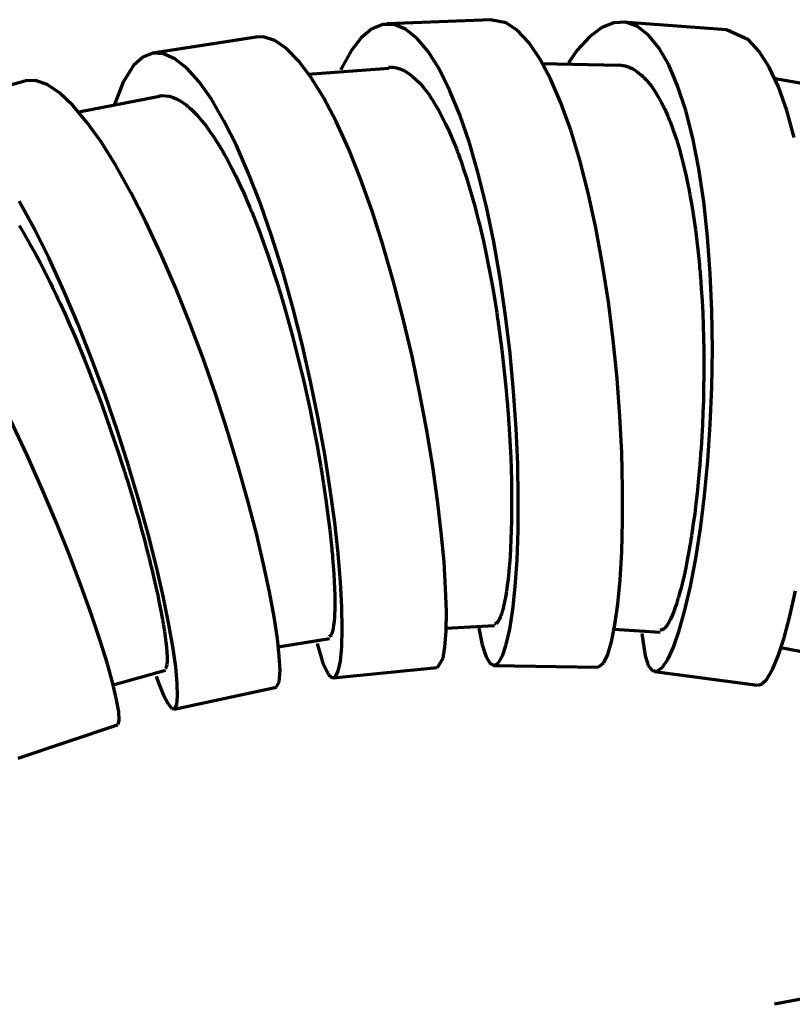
# Model space of a CAD drawing. Header units: millimetres. Extents: x 76 to 932, y 218 to 766.
# Tile 35 of 98: x 298 to 335, y 596 to 642. Entities that reach past the tile are written whole.
import ezdxf

# ---------------------------------------------------------------- set-up
doc = ezdxf.new("R2010")
doc.units = ezdxf.units.MM
doc.layers.add('Livello 1', color=18, linetype='Continuous', true_color=0x000000)

msp = doc.modelspace()

# ---------------------------------------------------------------- linework, layer by layer
at = {"layer": 'Livello 1', "color": 18, "lineweight": 70, "true_color": 0x000000}
for p, q in [((320.304, 642.253), (315.39, 642.052)), ((321.006, 642.098), (320.278, 642.25)), ((314.666, 641.819), (314.165, 641.399)), ((315.185, 642.027), (314.666, 641.819)), ((315.716, 642.024), (315.185, 642.027)), ((316.253, 641.809), (315.716, 642.024)), ((316.79, 641.382), (316.253, 641.809)), ((321.543, 641.738), (321.006, 642.098)), ((325.526, 641.886), (324.947, 641.445)), ((326.1, 642.112), (325.526, 641.886)), ((326.664, 642.13), (326.1, 642.112)), ((331.431, 641.77), (326.544, 642.144)), ((327.211, 641.932), (326.664, 642.13)), ((327.735, 641.53), (327.211, 641.932)), ((332.466, 641.304), (331.427, 641.773)), ((309.196, 641.435), (304.319, 640.666)), ((309.544, 641.438), (309.185, 641.435)), ((310.075, 641.269), (309.544, 641.438)), ((314.165, 641.399), (313.686, 640.775)), ((317.321, 640.754), (316.79, 641.382)), ((322.077, 641.174), (321.543, 641.738)), ((324.947, 641.445), (324.371, 640.807)), ((328.231, 640.92), (327.735, 641.53)), ((332.972, 640.757), (332.466, 641.304)), ((310.63, 640.891), (310.075, 641.269)), ((311.204, 640.309), (310.63, 640.891)), ((322.602, 640.408), (322.077, 641.174)), ((328.693, 640.115), (328.231, 640.92)), ((303.839, 640.482), (303.402, 640.091)), ((304.316, 640.666), (303.839, 640.482)), ((304.826, 640.641), (304.316, 640.666)), ((305.365, 640.405), (304.826, 640.641)), ((305.926, 639.964), (305.365, 640.405)), ((313.686, 640.775), (313.236, 639.957)), ((317.84, 639.935), (317.321, 640.754)), ((323.112, 639.456), (322.602, 640.408)), ((324.371, 640.807), (323.957, 640.214)), ((333.446, 640.013), (332.972, 640.757)), ((303.402, 640.091), (302.911, 639.3)), ((306.503, 639.322), (305.926, 639.964)), ((311.79, 639.533), (311.204, 640.309)), ((315.467, 639.946), (311.646, 639.671)), ((313.236, 639.957), (313.199, 639.879)), ((315.457, 640.016), (315.471, 640.016)), ((315.471, 640.016), (315.652, 640.009)), ((315.652, 640.009), (315.834, 639.978)), ((315.834, 639.978), (315.88, 639.967)), ((315.88, 639.967), (315.926, 639.953)), ((315.926, 639.953), (315.949, 639.946)), ((315.949, 639.946), (315.972, 639.939)), ((315.972, 639.939), (315.995, 639.928)), ((315.995, 639.928), (316.018, 639.921)), ((316.018, 639.921), (316.11, 639.882)), ((318.343, 638.93), (317.84, 639.935)), ((326.362, 640.087), (322.678, 640.165)), ((326.353, 640.115), (326.633, 640.073)), ((326.633, 640.073), (326.819, 640.009)), ((326.819, 640.009), (327.002, 639.925)), ((327.002, 639.925), (327.183, 639.812)), ((329.116, 639.127), (328.693, 640.115)), ((333.883, 639.078), (333.446, 640.013)), ((312.382, 638.574), (311.79, 639.533)), ((316.11, 639.882), (316.202, 639.837)), ((316.202, 639.837), (316.386, 639.727)), ((316.386, 639.727), (316.568, 639.593)), ((316.568, 639.593), (316.75, 639.434)), ((316.75, 639.434), (316.931, 639.251)), ((323.601, 638.33), (323.112, 639.456)), ((327.183, 639.812), (327.362, 639.671)), ((327.362, 639.671), (327.406, 639.636)), ((327.406, 639.636), (327.45, 639.593)), ((327.45, 639.593), (327.472, 639.572)), ((327.472, 639.572), (327.494, 639.551)), ((327.494, 639.551), (327.516, 639.53)), ((327.516, 639.53), (327.538, 639.509)), ((327.538, 639.509), (327.625, 639.417)), ((337.098, 638.866), (333.647, 639.473)), ((298.271, 639.357), (293.497, 638.044)), ((298.291, 639.364), (298.263, 639.357)), ((298.779, 639.378), (298.291, 639.364)), ((299.319, 639.187), (298.779, 639.378)), ((299.905, 638.796), (299.319, 639.187)), ((302.911, 639.3), (302.497, 638.203)), ((307.09, 638.493), (306.503, 639.322)), ((316.931, 639.251), (317.112, 639.043)), ((317.112, 639.043), (317.293, 638.81)), ((327.625, 639.417), (327.71, 639.318)), ((327.71, 639.318), (327.878, 639.106)), ((327.878, 639.106), (328.041, 638.873)), ((329.496, 637.97), (329.116, 639.127)), ((334.278, 637.967), (333.883, 639.078)), ((300.531, 638.207), (299.905, 638.796)), ((304.64, 638.623), (300.821, 637.886)), ((304.591, 638.648), (304.749, 638.669)), ((304.749, 638.669), (304.923, 638.662)), ((304.923, 638.662), (305.1, 638.634)), ((305.1, 638.634), (305.28, 638.581)), ((305.28, 638.581), (305.463, 638.5)), ((305.463, 638.5), (305.65, 638.394)), ((307.68, 637.484), (307.09, 638.493)), ((312.974, 637.445), (312.382, 638.574)), ((317.293, 638.81), (317.338, 638.746)), ((317.338, 638.746), (317.383, 638.683)), ((317.383, 638.683), (317.428, 638.62)), ((317.428, 638.62), (317.472, 638.552)), ((317.472, 638.552), (317.561, 638.415)), ((318.823, 637.759), (318.343, 638.93)), ((328.041, 638.873), (328.2, 638.612)), ((328.2, 638.612), (328.354, 638.334)), ((301.19, 637.431), (300.531, 638.207)), ((305.65, 638.394), (305.84, 638.263)), ((305.84, 638.263), (305.889, 638.228)), ((305.889, 638.228), (305.937, 638.189)), ((305.937, 638.189), (305.961, 638.168)), ((305.961, 638.168), (305.986, 638.15)), ((305.986, 638.15), (306.01, 638.129)), ((306.01, 638.129), (306.034, 638.108)), ((306.034, 638.108), (306.131, 638.02)), ((317.561, 638.415), (317.65, 638.27)), ((317.65, 638.27), (317.824, 637.97)), ((324.065, 637.043), (323.601, 638.33)), ((328.354, 638.334), (328.504, 638.03)), ((328.504, 638.03), (328.65, 637.702)), ((306.131, 638.02), (306.229, 637.928)), ((306.229, 637.928), (306.425, 637.723)), ((306.425, 637.723), (306.622, 637.498)), ((317.824, 637.97), (317.996, 637.649)), ((317.996, 637.649), (318.165, 637.307)), ((319.275, 636.439), (318.823, 637.759)), ((328.65, 637.702), (328.668, 637.66)), ((328.668, 637.66), (328.686, 637.614)), ((328.686, 637.614), (328.704, 637.572)), ((328.704, 637.572), (328.722, 637.529)), ((329.83, 636.662), (329.496, 637.97)), ((334.628, 636.693), (334.278, 637.967)), ((301.873, 636.478), (301.19, 637.431)), ((306.622, 637.498), (306.82, 637.251)), ((306.82, 637.251), (307.019, 636.979)), ((308.267, 636.312), (307.68, 637.484)), ((313.557, 636.164), (312.974, 637.445)), ((318.165, 637.307), (318.332, 636.944)), ((328.722, 637.529), (328.757, 637.441)), ((328.757, 637.441), (328.792, 637.35)), ((328.792, 637.35), (328.86, 637.17)), ((328.86, 637.17), (328.927, 636.983)), ((307.019, 636.979), (307.219, 636.683)), ((307.219, 636.683), (307.421, 636.365)), ((318.332, 636.944), (318.497, 636.559)), ((324.497, 635.617), (324.065, 637.043)), ((328.927, 636.983), (329.057, 636.595)), ((330.115, 635.215), (329.83, 636.662)), ((302.574, 635.36), (301.873, 636.478)), ((307.421, 636.365), (307.446, 636.323)), ((307.446, 636.323), (307.472, 636.284)), ((307.472, 636.284), (307.497, 636.242)), ((307.497, 636.242), (307.522, 636.199)), ((307.522, 636.199), (307.573, 636.111)), ((308.844, 634.996), (308.267, 636.312)), ((314.127, 634.742), (313.557, 636.164)), ((318.497, 636.559), (318.659, 636.154)), ((319.695, 634.982), (319.275, 636.439)), ((329.057, 636.595), (329.18, 636.189)), ((329.18, 636.189), (329.298, 635.762)), ((307.573, 636.111), (307.623, 636.027)), ((307.623, 636.027), (307.724, 635.85)), ((307.724, 635.85), (307.824, 635.667)), ((318.659, 636.154), (318.679, 636.101)), ((318.679, 636.101), (318.699, 636.048)), ((318.699, 636.048), (318.719, 635.995)), ((318.719, 635.995), (318.739, 635.942)), ((318.739, 635.942), (318.778, 635.836)), ((318.778, 635.836), (318.818, 635.727)), ((318.818, 635.727), (318.896, 635.508)), ((329.298, 635.762), (329.41, 635.321)), ((303.284, 634.097), (302.574, 635.36)), ((307.824, 635.667), (308.024, 635.293)), ((308.024, 635.293), (308.222, 634.898)), ((318.896, 635.508), (318.972, 635.286)), ((318.972, 635.286), (319.122, 634.831)), ((324.895, 634.069), (324.497, 635.617)), ((329.41, 635.321), (329.516, 634.862)), ((308.222, 634.898), (308.419, 634.485)), ((309.405, 633.55), (308.844, 634.996)), ((319.122, 634.831), (319.268, 634.361)), ((320.079, 633.416), (319.695, 634.982)), ((329.516, 634.862), (329.617, 634.383)), ((330.349, 633.652), (330.115, 635.215)), ((308.419, 634.485), (308.615, 634.055)), ((314.677, 633.208), (314.127, 634.742)), ((319.268, 634.361), (319.409, 633.875)), ((329.617, 634.383), (329.63, 634.323)), ((329.63, 634.323), (329.642, 634.263)), ((303.995, 632.703), (303.284, 634.097)), ((308.615, 634.055), (308.713, 633.832)), ((319.409, 633.875), (319.547, 633.377)), ((325.254, 632.421), (324.895, 634.069)), ((329.642, 634.263), (329.654, 634.199)), ((329.654, 634.199), (329.666, 634.139)), ((329.666, 634.139), (329.689, 634.016)), ((329.689, 634.016), (329.712, 633.889)), ((329.712, 633.889), (329.757, 633.638)), ((298.714, 632.389), (298.007, 633.688)), ((308.713, 633.832), (308.81, 633.607)), ((308.81, 633.607), (308.859, 633.494)), ((308.859, 633.494), (308.907, 633.377)), ((308.907, 633.377), (308.931, 633.317)), ((309.944, 631.998), (309.405, 633.55)), ((319.547, 633.377), (319.614, 633.123)), ((320.424, 631.758), (320.079, 633.416)), ((329.757, 633.638), (329.8, 633.384)), ((329.8, 633.384), (329.881, 632.869)), ((330.53, 631.998), (330.349, 633.652)), ((308.931, 633.317), (308.956, 633.261)), ((308.956, 633.261), (308.98, 633.201)), ((308.98, 633.201), (309.004, 633.141)), ((309.004, 633.141), (309.196, 632.661)), ((315.201, 631.578), (314.677, 633.208)), ((319.614, 633.123), (319.68, 632.862)), ((298.004, 632.531), (298.034, 632.481)), ((298.034, 632.481), (298.273, 632.075)), ((304.699, 631.197), (303.995, 632.703)), ((309.196, 632.661), (309.383, 632.171)), ((319.68, 632.862), (319.713, 632.732)), ((319.713, 632.732), (319.745, 632.601)), ((319.745, 632.601), (319.762, 632.534)), ((319.762, 632.534), (319.778, 632.467)), ((319.778, 632.467), (319.794, 632.4)), ((329.881, 632.869), (329.956, 632.34)), ((298.273, 632.075), (298.512, 631.659)), ((299.419, 630.971), (298.714, 632.389)), ((309.383, 632.171), (309.568, 631.666)), ((310.455, 630.361), (309.944, 631.998)), ((319.794, 632.4), (319.81, 632.333)), ((319.81, 632.333), (319.934, 631.793)), ((325.572, 630.696), (325.254, 632.421)), ((329.956, 632.34), (330.024, 631.804)), ((330.657, 630.269), (330.53, 631.998)), ((298.512, 631.659), (298.751, 631.225)), ((309.568, 631.666), (309.749, 631.155)), ((315.693, 629.878), (315.201, 631.578)), ((319.934, 631.793), (320.052, 631.25)), ((320.726, 630.036), (320.424, 631.758)), ((330.024, 631.804), (330.085, 631.254)), ((298.751, 631.225), (298.989, 630.781)), ((305.387, 629.606), (304.699, 631.197)), ((309.749, 631.155), (309.927, 630.633)), ((320.052, 631.25), (320.166, 630.696)), ((330.085, 631.254), (330.114, 630.975)), ((298.989, 630.781), (299.226, 630.319)), ((300.113, 629.454), (299.419, 630.971)), ((309.927, 630.633), (310.102, 630.096)), ((320.166, 630.696), (320.273, 630.135)), ((325.845, 628.922), (325.572, 630.696)), ((330.114, 630.975), (330.141, 630.696)), ((330.141, 630.696), (330.154, 630.551)), ((299.226, 630.319), (299.463, 629.846)), ((310.933, 628.661), (310.455, 630.361)), ((320.273, 630.135), (320.376, 629.567)), ((330.154, 630.551), (330.166, 630.41)), ((330.166, 630.41), (330.172, 630.34)), ((330.172, 630.34), (330.178, 630.269)), ((330.178, 630.269), (330.184, 630.195)), ((330.184, 630.195), (330.19, 630.125)), ((330.19, 630.125), (330.233, 629.55)), ((330.732, 628.495), (330.657, 630.269)), ((299.463, 629.846), (299.582, 629.602)), ((310.102, 630.096), (310.188, 629.825)), ((310.188, 629.825), (310.273, 629.55)), ((316.15, 628.128), (315.693, 629.878)), ((320.984, 628.265), (320.726, 630.036)), ((299.582, 629.602), (299.7, 629.356)), ((299.7, 629.356), (299.759, 629.232)), ((299.759, 629.232), (299.818, 629.105)), ((300.791, 627.856), (300.113, 629.454)), ((306.054, 627.948), (305.387, 629.606)), ((310.273, 629.55), (310.316, 629.412)), ((310.316, 629.412), (310.358, 629.274)), ((310.358, 629.274), (310.379, 629.204)), ((310.379, 629.204), (310.4, 629.137)), ((320.376, 629.567), (320.473, 628.996)), ((330.233, 629.55), (330.268, 628.971)), ((299.818, 629.105), (299.848, 629.042)), ((299.848, 629.042), (299.877, 628.978)), ((299.877, 628.978), (299.907, 628.915)), ((299.907, 628.915), (299.936, 628.851)), ((299.936, 628.851), (300.17, 628.34)), ((310.4, 629.137), (310.421, 629.066)), ((310.421, 629.066), (310.442, 628.996)), ((310.442, 628.996), (310.605, 628.435)), ((320.473, 628.996), (320.52, 628.706)), ((326.072, 627.119), (325.845, 628.922)), ((330.268, 628.971), (330.298, 628.389)), ((300.17, 628.34), (300.399, 627.825)), ((310.605, 628.435), (310.763, 627.874)), ((311.375, 626.921), (310.933, 628.661)), ((320.52, 628.706), (320.565, 628.414)), ((320.565, 628.414), (320.588, 628.269)), ((320.588, 628.269), (320.609, 628.121)), ((321.197, 626.48), (320.984, 628.265)), ((330.298, 628.389), (330.321, 627.803)), ((330.755, 626.699), (330.732, 628.495)), ((300.399, 627.825), (300.626, 627.299)), ((301.443, 626.202), (300.791, 627.856)), ((306.689, 626.251), (306.054, 627.948)), ((310.763, 627.874), (310.916, 627.309)), ((316.567, 626.357), (316.15, 628.128)), ((320.609, 628.121), (320.62, 628.05)), ((320.62, 628.05), (320.631, 627.976)), ((320.631, 627.976), (320.641, 627.902)), ((320.641, 627.902), (320.652, 627.828)), ((320.652, 627.828), (320.733, 627.242)), ((330.321, 627.803), (330.337, 627.218)), ((300.626, 627.299), (300.85, 626.766)), ((310.916, 627.309), (311.064, 626.741)), ((311.775, 625.168), (311.375, 626.921)), ((320.733, 627.242), (320.808, 626.66)), ((326.253, 625.313), (326.072, 627.119)), ((330.337, 627.218), (330.348, 626.629)), ((300.85, 626.766), (301.07, 626.23)), ((311.064, 626.741), (311.208, 626.173)), ((320.808, 626.66), (320.877, 626.078)), ((321.363, 624.699), (321.197, 626.48)), ((330.348, 626.629), (330.351, 626.336)), ((330.728, 624.904), (330.755, 626.699)), ((301.07, 626.23), (301.287, 625.687)), ((302.063, 624.515), (301.443, 626.202)), ((307.289, 624.533), (306.689, 626.251)), ((311.208, 626.173), (311.346, 625.602)), ((316.939, 624.59), (316.567, 626.357)), ((320.877, 626.078), (320.94, 625.5)), ((330.351, 626.336), (330.352, 626.039)), ((330.352, 626.039), (330.352, 625.965)), ((330.352, 625.965), (330.352, 625.891)), ((301.287, 625.687), (301.395, 625.411)), ((311.346, 625.602), (311.414, 625.313)), ((320.94, 625.5), (320.998, 624.921)), ((330.351, 625.595), (330.35, 625.447)), ((330.352, 625.743), (330.351, 625.595)), ((330.352, 625.891), (330.352, 625.817)), ((330.352, 625.817), (330.352, 625.743)), ((301.395, 625.411), (301.501, 625.136)), ((301.501, 625.136), (301.528, 625.066)), ((301.528, 625.066), (301.554, 624.995)), ((311.414, 625.313), (311.48, 625.027)), ((311.48, 625.027), (311.496, 624.953)), ((312.132, 623.425), (311.775, 625.168)), ((326.387, 623.528), (326.253, 625.313)), ((330.35, 625.447), (330.343, 624.861)), ((301.554, 624.995), (301.581, 624.928)), ((301.581, 624.928), (301.607, 624.858)), ((301.607, 624.858), (301.66, 624.72)), ((301.66, 624.72), (301.712, 624.579)), ((301.712, 624.579), (301.917, 624.025)), ((311.496, 624.953), (311.513, 624.882)), ((311.513, 624.882), (311.529, 624.812)), ((311.529, 624.812), (311.545, 624.738)), ((311.545, 624.738), (311.577, 624.597)), ((311.577, 624.597), (311.609, 624.452)), ((317.266, 622.847), (316.939, 624.59)), ((320.998, 624.921), (321.05, 624.343)), ((321.482, 622.953), (321.363, 624.699)), ((330.343, 624.861), (330.329, 624.279)), ((330.654, 623.136), (330.728, 624.904)), ((302.645, 622.819), (302.063, 624.515)), ((307.846, 622.826), (307.289, 624.533)), ((311.609, 624.452), (311.731, 623.884)), ((321.05, 624.343), (321.074, 624.057)), ((330.329, 624.279), (330.31, 623.704)), ((301.917, 624.025), (302.116, 623.475)), ((311.731, 623.884), (311.847, 623.323)), ((321.074, 624.057), (321.097, 623.771)), ((321.097, 623.771), (321.102, 623.697)), ((321.102, 623.697), (321.108, 623.626)), ((321.108, 623.626), (321.113, 623.556)), ((330.31, 623.704), (330.286, 623.136)), ((298.359, 621.714), (297.586, 623.355)), ((302.116, 623.475), (302.309, 622.924)), ((311.847, 623.323), (311.957, 622.766)), ((312.442, 621.718), (312.132, 623.425)), ((321.113, 623.556), (321.118, 623.485)), ((321.118, 623.485), (321.128, 623.341)), ((321.128, 623.341), (321.138, 623.2)), ((321.138, 623.2), (321.173, 622.642)), ((326.474, 621.796), (326.387, 623.528)), ((302.309, 622.924), (302.497, 622.378)), ((303.183, 621.136), (302.645, 622.819)), ((308.355, 621.146), (307.846, 622.826)), ((311.957, 622.766), (312.061, 622.215)), ((317.543, 621.157), (317.266, 622.847)), ((321.557, 621.256), (321.482, 622.953)), ((330.286, 623.136), (330.256, 622.575)), ((330.537, 621.418), (330.654, 623.136)), ((302.497, 622.378), (302.68, 621.831)), ((312.061, 622.215), (312.159, 621.672)), ((321.173, 622.642), (321.203, 622.095)), ((330.256, 622.575), (330.222, 622.021)), ((302.68, 621.831), (302.858, 621.288)), ((321.203, 622.095), (321.227, 621.556)), ((326.516, 620.134), (326.474, 621.796)), ((330.222, 622.021), (330.202, 621.746)), ((299.088, 620.085), (298.359, 621.714)), ((302.858, 621.288), (302.901, 621.15)), ((312.159, 621.672), (312.252, 621.136)), ((312.702, 620.07), (312.442, 621.718)), ((321.227, 621.556), (321.245, 621.03)), ((330.171, 621.333), (330.166, 621.266)), ((330.177, 621.404), (330.171, 621.333)), ((330.182, 621.471), (330.177, 621.404)), ((330.202, 621.746), (330.182, 621.471)), ((330.38, 619.774), (330.537, 621.418)), ((302.901, 621.15), (302.945, 621.016)), ((302.945, 621.016), (302.966, 620.949)), ((302.966, 620.949), (302.988, 620.878)), ((302.988, 620.878), (303.009, 620.811)), ((303.672, 619.492), (303.183, 621.136)), ((308.811, 619.527), (308.355, 621.146)), ((312.252, 621.136), (312.274, 621.002)), ((312.274, 621.002), (312.296, 620.871)), ((312.296, 620.871), (312.307, 620.804)), ((317.771, 619.545), (317.543, 621.157)), ((321.245, 621.03), (321.259, 620.511)), ((321.587, 619.64), (321.557, 621.256)), ((330.138, 620.931), (330.089, 620.406)), ((330.149, 621.065), (330.138, 620.931)), ((330.16, 621.199), (330.149, 621.065)), ((330.166, 621.266), (330.16, 621.199)), ((303.009, 620.811), (303.03, 620.744)), ((303.03, 620.744), (303.114, 620.476)), ((303.114, 620.476), (303.196, 620.208)), ((312.307, 620.804), (312.318, 620.737)), ((312.318, 620.737), (312.328, 620.67)), ((312.328, 620.67), (312.339, 620.607)), ((312.339, 620.607), (312.38, 620.346)), ((321.259, 620.511), (321.268, 620.007)), ((330.089, 620.406), (330.036, 619.898)), ((299.766, 618.49), (299.088, 620.085)), ((303.196, 620.208), (303.355, 619.686)), ((312.38, 620.346), (312.42, 620.088)), ((312.42, 620.088), (312.494, 619.584)), ((312.914, 618.504), (312.702, 620.07)), ((321.268, 620.007), (321.269, 619.88)), ((326.516, 618.568), (326.516, 620.134)), ((330.036, 619.898), (329.98, 619.4)), ((303.355, 619.686), (303.506, 619.171)), ((304.108, 617.911), (303.672, 619.492)), ((309.21, 617.986), (308.811, 619.527)), ((312.494, 619.584), (312.561, 619.093)), ((317.948, 618.031), (317.771, 619.545)), ((321.269, 619.88), (321.27, 619.756)), ((321.27, 619.756), (321.27, 619.693)), ((321.27, 619.693), (321.271, 619.633)), ((321.271, 619.633), (321.271, 619.57)), ((321.271, 619.57), (321.271, 619.51)), ((321.271, 619.51), (321.271, 619.266)), ((321.575, 618.127), (321.587, 619.64)), ((330.188, 618.229), (330.38, 619.774)), ((303.506, 619.171), (303.65, 618.666)), ((312.561, 619.093), (312.623, 618.617)), ((321.27, 619.03), (321.263, 618.568)), ((321.271, 619.266), (321.27, 619.03)), ((329.98, 619.4), (329.92, 618.917)), ((303.65, 618.666), (303.787, 618.173)), ((312.623, 618.617), (312.679, 618.155)), ((313.075, 617.044), (312.914, 618.504)), ((321.263, 618.568), (321.253, 618.123)), ((326.475, 617.118), (326.516, 618.568)), ((329.92, 618.917), (329.856, 618.451)), ((300.385, 616.955), (299.766, 618.49)), ((303.787, 618.173), (303.918, 617.686)), ((312.679, 618.155), (312.728, 617.707)), ((318.076, 616.641), (317.948, 618.031)), ((321.253, 618.123), (321.238, 617.696)), ((321.525, 616.733), (321.575, 618.127)), ((329.856, 618.451), (329.789, 617.996)), ((329.968, 616.8), (330.188, 618.229)), ((303.918, 617.686), (304.042, 617.213)), ((304.487, 616.416), (304.108, 617.911)), ((309.551, 616.543), (309.21, 617.986)), ((312.728, 617.707), (312.772, 617.273)), ((321.238, 617.696), (321.219, 617.291)), ((329.728, 617.612), (329.719, 617.559)), ((329.737, 617.664), (329.728, 617.612)), ((329.746, 617.721), (329.737, 617.664)), ((329.754, 617.774), (329.746, 617.721)), ((329.772, 617.883), (329.754, 617.774)), ((329.789, 617.996), (329.772, 617.883)), ((304.042, 617.213), (304.072, 617.097)), ((312.772, 617.273), (312.782, 617.167)), ((312.782, 617.167), (312.792, 617.061)), ((321.219, 617.291), (321.195, 616.899)), ((326.398, 615.805), (326.475, 617.118)), ((329.647, 617.139), (329.572, 616.74)), ((329.683, 617.343), (329.647, 617.139)), ((329.719, 617.559), (329.683, 617.343)), ((300.939, 615.502), (300.385, 616.955)), ((304.072, 617.097), (304.101, 616.98)), ((304.101, 616.98), (304.116, 616.924)), ((304.116, 616.924), (304.13, 616.864)), ((304.13, 616.864), (304.144, 616.807)), ((304.144, 616.807), (304.158, 616.751)), ((304.158, 616.751), (304.214, 616.525)), ((312.792, 617.061), (312.801, 616.959)), ((312.801, 616.959), (312.81, 616.853)), ((312.81, 616.853), (312.827, 616.652)), ((312.827, 616.652), (312.842, 616.458)), ((313.188, 615.707), (313.075, 617.044)), ((318.154, 615.389), (318.076, 616.641)), ((321.195, 616.899), (321.168, 616.525)), ((321.44, 615.481), (321.525, 616.733)), ((329.572, 616.74), (329.496, 616.363)), ((329.724, 615.505), (329.968, 616.8)), ((304.214, 616.525), (304.267, 616.306)), ((304.267, 616.306), (304.368, 615.876)), ((304.806, 615.026), (304.487, 616.416)), ((309.829, 615.227), (309.551, 616.543)), ((312.842, 616.458), (312.868, 616.081)), ((321.137, 616.172), (321.12, 616.003)), ((321.145, 616.257), (321.137, 616.172)), ((321.153, 616.345), (321.145, 616.257)), ((321.157, 616.391), (321.153, 616.345)), ((321.161, 616.437), (321.157, 616.391)), ((321.164, 616.479), (321.161, 616.437)), ((321.168, 616.525), (321.164, 616.479)), ((329.496, 616.363), (329.418, 616.003)), ((304.368, 615.876), (304.461, 615.467)), ((312.868, 616.081), (312.888, 615.724)), ((312.888, 615.724), (312.903, 615.389)), ((313.252, 614.514), (313.188, 615.707)), ((321.103, 615.841), (321.066, 615.534)), ((321.12, 616.003), (321.103, 615.841)), ((326.289, 614.652), (326.398, 615.805)), ((329.418, 616.003), (329.339, 615.668)), ((301.424, 614.151), (300.939, 615.502)), ((304.461, 615.467), (304.547, 615.072)), ((312.903, 615.389), (312.912, 615.072)), ((318.186, 614.295), (318.154, 615.389)), ((321.026, 615.248), (320.983, 614.987)), ((321.066, 615.534), (321.026, 615.248)), ((321.323, 614.391), (321.44, 615.481)), ((329.258, 615.35), (329.177, 615.054)), ((329.339, 615.668), (329.258, 615.35)), ((329.462, 614.373), (329.724, 615.505)), ((334.415, 614.084), (334.676, 615.283)), ((304.547, 615.072), (304.625, 614.694)), ((305.065, 613.763), (304.806, 615.026)), ((310.046, 614.049), (309.829, 615.227)), ((312.912, 615.072), (312.916, 614.779)), ((312.916, 614.779), (312.915, 614.504)), ((320.983, 614.987), (320.938, 614.751)), ((329.095, 614.782), (329.054, 614.655)), ((329.116, 614.849), (329.095, 614.782)), ((329.136, 614.916), (329.116, 614.849)), ((329.146, 614.952), (329.136, 614.916)), ((329.156, 614.983), (329.146, 614.952)), ((329.167, 615.019), (329.156, 614.983)), ((329.177, 615.054), (329.167, 615.019)), ((304.625, 614.694), (304.696, 614.338)), ((304.696, 614.338), (304.759, 613.996)), ((312.91, 614.313), (312.909, 614.253)), ((312.912, 614.377), (312.91, 614.313)), ((312.913, 614.408), (312.912, 614.377)), ((312.914, 614.44), (312.913, 614.408)), ((312.915, 614.504), (312.914, 614.472)), ((312.914, 614.472), (312.914, 614.44)), ((313.271, 613.481), (313.252, 614.514)), ((320.834, 614.32), (320.828, 614.299)), ((320.84, 614.341), (320.834, 614.32)), ((320.89, 614.535), (320.84, 614.341)), ((320.938, 614.751), (320.89, 614.535)), ((321.18, 613.47), (321.323, 614.391)), ((326.151, 613.671), (326.289, 614.652)), ((328.932, 614.31), (328.852, 614.112)), ((329.013, 614.532), (328.932, 614.31)), ((329.054, 614.655), (329.013, 614.532)), ((329.191, 613.406), (329.462, 614.373)), ((301.835, 612.923), (301.424, 614.151)), ((304.759, 613.996), (304.766, 613.953)), ((304.766, 613.953), (304.774, 613.914)), ((304.774, 613.914), (304.781, 613.872)), ((304.781, 613.872), (304.788, 613.833)), ((310.201, 613.033), (310.046, 614.049)), ((312.897, 614.027), (312.882, 613.826)), ((312.904, 614.137), (312.897, 614.027)), ((312.909, 614.253), (312.904, 614.137)), ((318.173, 613.375), (318.186, 614.295)), ((320.683, 613.922), (320.629, 613.83)), ((320.737, 614.034), (320.683, 613.922)), ((320.763, 614.101), (320.737, 614.034)), ((320.789, 614.176), (320.763, 614.101)), ((320.802, 614.214), (320.789, 614.176)), ((320.815, 614.257), (320.802, 614.214)), ((320.821, 614.278), (320.815, 614.257)), ((320.828, 614.299), (320.821, 614.278)), ((328.772, 613.936), (328.694, 613.784)), ((328.852, 614.112), (328.772, 613.936)), ((334.143, 613.057), (334.415, 614.084)), ((304.788, 613.833), (304.802, 613.752)), ((304.802, 613.752), (304.815, 613.675)), ((304.815, 613.675), (304.84, 613.523)), ((304.84, 613.523), (304.863, 613.375)), ((305.262, 612.644), (305.065, 613.763)), ((312.838, 613.498), (312.81, 613.371)), ((312.862, 613.65), (312.838, 613.498)), ((312.882, 613.826), (312.862, 613.65)), ((313.246, 612.627), (313.271, 613.481)), ((318.172, 613.519), (320.467, 613.636)), ((319.724, 613.516), (319.886, 612.722)), ((320.464, 613.717), (320.459, 613.717)), ((320.492, 613.72), (320.464, 613.717)), ((320.519, 613.727), (320.492, 613.72)), ((320.574, 613.766), (320.519, 613.727)), ((320.629, 613.83), (320.574, 613.766)), ((321.016, 612.74), (321.18, 613.47)), ((325.99, 612.874), (326.151, 613.671)), ((326.107, 613.47), (328.285, 613.322)), ((328.397, 613.435), (328.286, 613.414)), ((328.432, 613.456), (328.397, 613.435)), ((328.468, 613.484), (328.432, 613.456)), ((328.504, 613.519), (328.468, 613.484)), ((328.541, 613.558), (328.504, 613.519)), ((328.617, 613.66), (328.541, 613.558)), ((328.694, 613.784), (328.617, 613.66)), ((328.916, 612.623), (329.191, 613.406)), ((302.169, 611.833), (301.835, 612.923)), ((304.863, 613.375), (304.903, 613.1)), ((304.903, 613.1), (304.936, 612.846)), ((310.294, 612.186), (310.201, 613.033)), ((310.243, 612.634), (312.663, 613.033)), ((312.661, 613.114), (312.65, 613.11)), ((312.703, 613.138), (312.661, 613.114)), ((312.742, 613.191), (312.703, 613.138)), ((312.751, 613.205), (312.742, 613.191)), ((312.76, 613.227), (312.751, 613.205)), ((312.769, 613.244), (312.76, 613.227)), ((312.778, 613.269), (312.769, 613.244)), ((312.794, 613.315), (312.778, 613.269)), ((312.81, 613.371), (312.794, 613.315)), ((318.119, 612.641), (318.173, 613.375)), ((327.42, 613.269), (327.573, 612.204)), ((333.865, 612.211), (334.143, 613.057)), ((304.936, 612.846), (304.962, 612.613)), ((304.962, 612.613), (304.98, 612.405)), ((305.397, 611.685), (305.262, 612.644)), ((312.077, 612.786), (312.353, 611.868)), ((313.182, 611.957), (313.246, 612.627)), ((318.029, 612.105), (318.119, 612.641)), ((319.886, 612.722), (320.071, 612.158)), ((320.835, 612.207), (321.016, 612.74)), ((325.812, 612.274), (325.99, 612.874)), ((328.644, 612.038), (328.916, 612.623)), ((333.993, 612.609), (336.058, 612.196)), ((304.98, 612.405), (304.987, 612.309)), ((304.987, 612.309), (304.992, 612.218)), ((304.992, 612.218), (304.994, 612.175)), ((304.994, 612.175), (304.995, 612.133)), ((304.996, 612.055), (304.994, 611.918)), ((304.995, 612.133), (304.995, 612.115)), ((304.995, 612.115), (304.996, 612.094)), ((304.996, 612.094), (304.996, 612.073)), ((304.996, 612.073), (304.996, 612.055)), ((310.328, 611.526), (310.294, 612.186)), ((317.77, 611.653), (318.029, 612.105)), ((320.071, 612.158), (320.257, 611.854)), ((320.645, 611.879), (320.835, 612.207)), ((325.623, 611.875), (325.812, 612.274)), ((327.573, 612.204), (327.727, 611.755)), ((328.382, 611.653), (328.644, 612.038)), ((333.589, 611.558), (333.865, 612.211)), ((302.426, 610.902), (302.169, 611.833)), ((302.44, 610.835), (304.924, 611.526)), ((304.949, 611.653), (304.901, 611.604)), ((304.97, 611.717), (304.949, 611.653)), ((304.986, 611.805), (304.97, 611.717)), ((304.994, 611.918), (304.986, 611.805)), ((305.472, 610.902), (305.397, 611.685)), ((310.289, 610.965), (310.328, 611.526)), ((312.353, 611.868), (312.616, 611.322)), ((312.846, 611.163), (317.756, 611.65)), ((313.082, 611.487), (313.182, 611.957)), ((320.257, 611.854), (320.45, 611.759)), ((320.435, 611.759), (325.35, 611.678)), ((320.45, 611.759), (320.645, 611.879)), ((325.357, 611.678), (325.623, 611.875)), ((327.727, 611.755), (327.918, 611.512)), ((328.138, 611.477), (328.382, 611.653)), ((333.322, 611.106), (333.589, 611.558)), ((304.477, 611.244), (304.572, 610.976)), ((312.616, 611.322), (312.794, 611.166)), ((312.794, 611.166), (312.951, 611.223)), ((312.951, 611.223), (313.082, 611.487)), ((327.918, 611.512), (328.138, 611.477)), ((328.029, 611.466), (332.884, 610.821)), ((333.07, 610.863), (333.322, 611.106)), ((302.604, 610.136), (302.426, 610.902)), ((304.572, 610.976), (304.82, 610.355)), ((305.319, 609.688), (310.155, 610.736)), ((305.488, 610.306), (305.472, 610.902)), ((310.164, 610.739), (310.289, 610.965)), ((332.905, 610.821), (333.07, 610.863)), ((302.704, 609.558), (302.604, 610.136)), ((304.82, 610.355), (305.038, 609.935)), ((305.449, 609.907), (305.488, 610.306)), ((305.038, 609.935), (305.219, 609.716)), ((305.219, 609.716), (305.358, 609.709)), ((305.358, 609.709), (305.449, 609.907)), ((302.727, 609.166), (302.704, 609.558)), ((297.951, 607.37), (302.65, 608.954)), ((302.658, 608.958), (302.678, 608.972)), ((302.678, 608.972), (302.727, 609.166)), ((338.468, 596.681), (333.685, 595.75))]:
    msp.add_line(p, q, dxfattribs=at)

doc.saveas('drawing.dxf')
